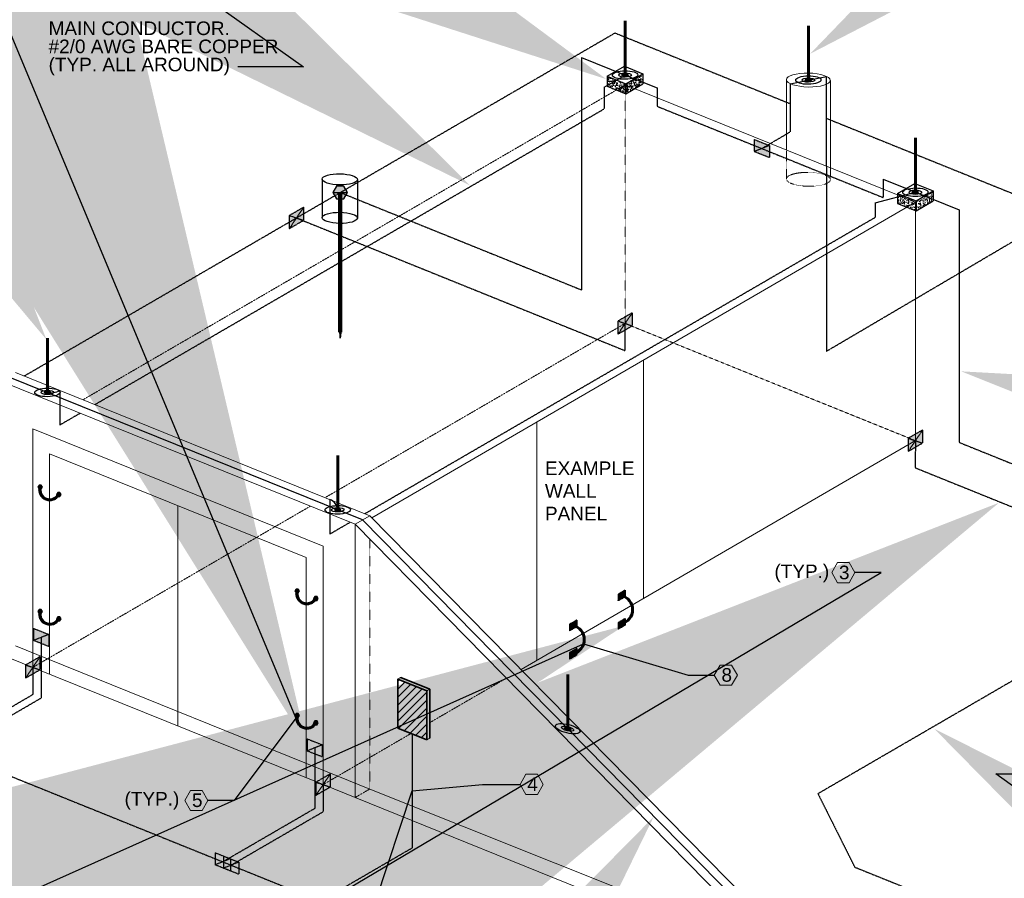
# Model space of a CAD drawing. Header units: inches. Extents: x 0 to 21849, y -2776 to 20143.
# Tile 33 of 47: x 2163 to 2815, y 8340 to 8909. Entities that reach past the tile are written whole.
import ezdxf
from ezdxf import colors
from ezdxf.entities.mleader import LeaderData, LeaderLine
from ezdxf.math import Vec2, Vec3

# ---------------------------------------------------------------- set-up
doc = ezdxf.new("R2010")
doc.units = ezdxf.units.IN
doc.header["$MEASUREMENT"] = 0
doc.linetypes.add('DASHED2', pattern=[0.375, 0.25, -0.125])
doc.linetypes.add('HIDDEN2', pattern=[0.1875, 0.125, -0.0625])
for name, color, linetype, lineweight in [('E-ISO-BLDG', 131, 'Continuous', 9), ('E-ISO-LPS', 7, 'DASHED2', 30), ('E-PWR-SYMB', 4, 'Continuous', 35), ('E-STD-TEXT', 7, 'Continuous', 20)]:
    doc.layers.add(name, color=color, linetype=linetype, lineweight=lineweight)
doc.styles.get("Standard").update_dxf_attribs({"font": 'arial.ttf'})
pattern_1 = [(50, (168.405, 6915.067), (3.586301, -0.3137607), [0.375, -4.125]), (355, (168.405, 6915.067), (-0.6937567, 3.7609607), [0.3, -3.3]), (100.45144, (168.7038, 6915.041), (2.8925442, 3.4472), [0.318701, -3.5057106]), (46.1842, (168.405, 6916.067), (5.3362067, -0.8275964), [0.5625, -6.1875]), (96.63564, (168.8496, 6915.998), (4.67331, 4.870593), [0.478052, -5.258569]), (351.18416, (168.405, 6916.067), (4.67331, 4.870593), [0.45, -4.95]), (21, (168.905, 6915.817), (2.9845353, -2.0130945), [0.375, -4.125]), (326, (168.905, 6915.817), (1.2165767, 3.6257502), [0.3, -3.3]), (71.45144, (169.1537, 6915.6493), (4.201112, 1.6126558), [0.318701, -3.5057106]), (37.5, (168.405, 6915.067), (0.0607993, 1.66446927), [0, -3.26, 0, -3.35, 0, -3.3125]), (7.5, (168.405, 6915.067), (1.3153477, 1.9720586), [0, -1.91, 0, -3.185, 0, -1.2625]), (327.5, (167.29, 6915.067), (2.6691122, -0.11277436), [0, -1.25, 0, -3.9, 0, -5.175]), (317.5, (166.79, 6915.067), (2.9159308, 0.5005249), [0, -1.625, 0, -2.59, 0, -3.675])]

msp = doc.modelspace()

# ---------------------------------------------------------------- hatches: boundary and pattern name
at = {"layer": 'E-ISO-LPS', "linetype": 'Continuous'}
h = msp.add_hatch(dxfattribs=at)
h.set_pattern_fill('AR-CONC', color=0, scale=0.5)
h.set_pattern_definition(pattern_1)
h.paths.add_polyline_path([(2558.66, 8868.38), (2551.95, 8871.09), (2551.95, 8864.49)])
h.paths.add_polyline_path([(2564.19, 8866.15), (2558.66, 8868.38), (2551.95, 8864.49), (2564.19, 8859.55)])
h.paths.add_polyline_path([(2575.61, 8866.18), (2568.9, 8868.88), (2564.19, 8866.15), (2564.19, 8859.55)])
h.paths.add_polyline_path([(2575.61, 8872.78), (2568.9, 8868.88), (2575.61, 8866.18)])
at = {"layer": 'E-ISO-LPS'}
h = msp.add_hatch(color=0, dxfattribs=at)
h.dxf.hatch_style = 1
edge = h.paths.add_edge_path()
edge.add_ellipse((2563.78, 8871.93), major_axis=(2.1, 0.02), ratio=0.336663, start_angle=89.79804, end_angle=129.00175)
edge.add_line((2562.45, 8872.47), (2563.78, 8871.93))
edge.add_line((2563.78, 8871.93), (2563.78, 8872.64))
edge = h.paths.add_edge_path()
edge.add_ellipse((2563.78, 8871.93), major_axis=(2.1, 0.02), ratio=0.336663, start_angle=309.00175, end_angle=449.79804)
edge.add_line((2563.78, 8872.64), (2563.78, 8871.93))
edge.add_line((2563.78, 8871.93), (2565.11, 8871.4))
edge = h.paths.add_edge_path()
edge.add_line((2563.78, 8871.93), (2562.71, 8871.31))
edge.add_ellipse((2563.78, 8871.93), major_axis=(2.1, 0.02), ratio=0.336663, start_angle=239.27389, end_angle=309.00175)
edge.add_line((2565.11, 8871.4), (2563.78, 8871.93))
edge = h.paths.add_edge_path()
edge.add_line((2563.78, 8871.93), (2562.45, 8872.47))
edge.add_ellipse((2563.78, 8871.93), major_axis=(2.1, 0.02), ratio=0.336663, start_angle=129.00175, end_angle=239.27389)
edge.add_line((2562.71, 8871.31), (2563.78, 8871.93))
at = {"layer": 'E-ISO-LPS', "linetype": 'Continuous'}
h = msp.add_hatch(color=0, dxfattribs=at)
h.dxf.hatch_style = 1
edge = h.paths.add_edge_path()
edge.add_ellipse((2685.28, 8868.61), major_axis=(2.1, 0.02), ratio=0.336663, start_angle=89.79804, end_angle=209.87715)
edge.add_line((2683.46, 8868.23), (2685.28, 8868.61))
edge.add_line((2685.28, 8868.61), (2685.28, 8869.31))
edge = h.paths.add_edge_path()
edge.add_ellipse((2685.28, 8868.61), major_axis=(2.1, 0.02), ratio=0.336663, start_angle=29.87715, end_angle=89.79804)
edge.add_line((2685.28, 8869.31), (2685.28, 8868.61))
edge.add_line((2685.28, 8868.61), (2687.1, 8868.98))
edge = h.paths.add_edge_path()
edge.add_ellipse((2685.28, 8868.61), major_axis=(2.1, 0.02), ratio=0.336663, start_angle=209.87715, end_angle=389.87715)
edge.add_line((2687.1, 8868.98), (2683.46, 8868.23))
at = {"layer": 'E-ISO-LPS'}
h = msp.add_hatch(color=0, dxfattribs=at)
h.dxf.hatch_style = 1
h.paths.add_polyline_path([(2649.35, 8829.23), (2649.35, 8821.21), (2659.46, 8825.24)])
h.paths.add_polyline_path([(2659.46, 8825.24), (2649.35, 8821.21), (2659.46, 8817.21)])
h = msp.add_hatch(color=0, dxfattribs=at)
h.dxf.hatch_style = 1
h.paths.add_polyline_path([(2372.57, 8798.26), (2370.17, 8794.1), (2372.57, 8789.94), (2377.37, 8789.94), (2379.77, 8794.1), (2377.37, 8798.26)])
at = {"layer": 'E-ISO-LPS', "linetype": 'Continuous'}
h = msp.add_hatch(dxfattribs=at)
h.set_pattern_fill('AR-CONC', color=0, scale=0.5)
h.set_pattern_definition(pattern_1)
h.paths.add_polyline_path([(2751.09, 8790.74), (2744.38, 8793.45), (2744.38, 8786.85)])
h.paths.add_polyline_path([(2756.62, 8788.51), (2751.09, 8790.74), (2744.38, 8786.85), (2756.62, 8781.91)])
h.paths.add_polyline_path([(2768.04, 8788.53), (2761.33, 8791.24), (2756.62, 8788.51), (2756.62, 8781.91)])
h.paths.add_polyline_path([(2768.04, 8795.13), (2761.33, 8791.24), (2768.04, 8788.53)])
at = {"layer": 'E-ISO-LPS'}
h = msp.add_hatch(color=0, dxfattribs=at)
h.dxf.hatch_style = 1
edge = h.paths.add_edge_path()
edge.add_ellipse((2756.21, 8794.29), major_axis=(2.1, 0.02), ratio=0.336663, start_angle=129.00175, end_angle=217.03349)
edge.add_line((2754.53, 8793.85), (2756.21, 8794.29))
edge.add_line((2756.21, 8794.29), (2754.88, 8794.83))
edge = h.paths.add_edge_path()
edge.add_ellipse((2756.21, 8794.29), major_axis=(2.1, 0.02), ratio=0.336663, start_angle=90, end_angle=129.00175)
edge.add_line((2754.88, 8794.83), (2756.21, 8794.29))
edge.add_line((2756.21, 8794.29), (2756.2, 8795))
edge = h.paths.add_edge_path()
edge.add_ellipse((2756.21, 8794.29), major_axis=(2.1, 0.02), ratio=0.336663, start_angle=309.00175, end_angle=449.79804)
edge.add_line((2756.21, 8795), (2756.21, 8794.29))
edge.add_line((2756.21, 8794.29), (2757.54, 8793.75))
edge = h.paths.add_edge_path()
edge.add_line((2756.21, 8794.29), (2756.22, 8793.58))
edge.add_ellipse((2756.21, 8794.29), major_axis=(2.1, 0.02), ratio=0.336663, start_angle=270, end_angle=309.00175)
edge.add_line((2757.54, 8793.75), (2756.21, 8794.29))
edge = h.paths.add_edge_path()
edge.add_line((2756.21, 8794.29), (2754.53, 8793.85))
edge.add_ellipse((2756.21, 8794.29), major_axis=(2.1, 0.02), ratio=0.336663, start_angle=217.03349, end_angle=270)
edge.add_line((2756.22, 8793.58), (2756.21, 8794.29))
at = {"layer": 'E-ISO-LPS', "linetype": 'HIDDEN2'}
h = msp.add_hatch(color=0, dxfattribs=at)
h.dxf.hatch_style = 1
h.paths.add_polyline_path([(2374.47, 8701.62), (2375.47, 8701.62), (2375.47, 8789.94), (2374.47, 8789.94)])
at = {"layer": 'E-ISO-LPS'}
h = msp.add_hatch(color=0, dxfattribs=at)
h.dxf.hatch_style = 1
h.paths.add_polyline_path([(2350.63, 8775.66), (2350.63, 8784.28), (2341.23, 8778.84), (2341.23, 8770.21)])
h = msp.add_hatch(color=0, dxfattribs=at)
h.dxf.hatch_style = 1
h.paths.add_polyline_path([(2568.48, 8705.77), (2568.48, 8714.39), (2559.08, 8708.94), (2559.08, 8700.31)])
at = {"layer": 'E-ISO-LPS', "linetype": 'HIDDEN2'}
h = msp.add_hatch(color=0, dxfattribs=at)
h.dxf.hatch_style = 1
h.paths.add_polyline_path([(2374.97, 8701.62), (2374.47, 8701.62), (2374.97, 8697.57)])
h.paths.add_polyline_path([(2375.47, 8701.62), (2374.97, 8701.62), (2374.97, 8697.57)])
h = msp.add_hatch(color=0, dxfattribs=at)
h.dxf.hatch_style = 1
edge = h.paths.add_edge_path()
edge.add_ellipse((2180.88, 8661.66), major_axis=(2.1, 0.02), ratio=0.336663, start_angle=141.5787, end_angle=296.42479)
edge.add_line((2181.82, 8661.03), (2179.23, 8662.08))
edge = h.paths.add_edge_path()
edge.add_ellipse((2180.88, 8661.66), major_axis=(2.1, 0.02), ratio=0.336663, start_angle=89.79804, end_angle=141.5787)
edge.add_line((2179.23, 8662.08), (2181.82, 8661.03))
edge.add_ellipse((2180.88, 8661.66), major_axis=(2.1, 0.02), ratio=0.336663, start_angle=296.42479, end_angle=337.76542)
edge.add_arc((2183.33, 8673.16), 11.76, 257.97563, 267.55172, ccw=False)
edge.add_line((2180.88, 8661.66), (2180.88, 8662.37))
edge = h.paths.add_edge_path()
edge.add_ellipse((2180.88, 8661.66), major_axis=(2.1, 0.02), ratio=0.336663, start_angle=337.76542, end_angle=449.79804)
edge.add_line((2180.88, 8662.37), (2180.88, 8661.66))
edge.add_arc((2183.33, 8673.16), 11.76, 257.97563, 267.55172)
at = {"layer": 'E-ISO-LPS'}
h = msp.add_hatch(color=0, dxfattribs=at)
h.dxf.hatch_style = 1
h.paths.add_polyline_path([(2760.91, 8628.12), (2760.91, 8636.74), (2751.51, 8631.3), (2751.51, 8622.67)])
h = msp.add_hatch(color=0, dxfattribs=at)
h.dxf.hatch_style = 1
h.paths.add_polyline_path([(2175.31, 8600.3), (2174.56, 8599.01), (2175.31, 8597.71), (2176.81, 8597.71), (2177.56, 8599.01), (2176.81, 8600.3)])
at = {"layer": 'E-ISO-LPS', "linetype": 'Continuous'}
h = msp.add_hatch(dxfattribs=at)
h.set_pattern_fill('NET3', color=0, scale=7)
h.set_pattern_definition([(0, (153.1963, 6930.0693), (0, 0.875), []), (60, (153.1963, 6930.0693), (-0.75777223, 0.4375), []), (120, (153.1963, 6930.0693), (-0.75777223, -0.4375), [])])
h.paths.add_polyline_path([(2188.86, 8593.84), (2187.75, 8594.29, -0.880592), (2176.62, 8598.78), (2175.5, 8599.23, 0.902143)])
at = {"layer": 'E-ISO-LPS'}
h = msp.add_hatch(color=0, dxfattribs=at)
h.dxf.hatch_style = 1
h.paths.add_polyline_path([(2187.71, 8595.37), (2186.96, 8594.07), (2187.71, 8592.77), (2189.21, 8592.77), (2189.96, 8594.07), (2189.21, 8595.37)])
h = msp.add_hatch(color=0, dxfattribs=at)
h.dxf.hatch_style = 1
edge = h.paths.add_edge_path()
edge.add_ellipse((2373.31, 8583.87), major_axis=(2.1, 0.02), ratio=0.336663, start_angle=89.79804, end_angle=360)
edge.add_ellipse((2373.31, 8583.87), major_axis=(2.1, 0.02), ratio=0.336663, start_angle=0, end_angle=89.79804)
h = msp.add_hatch(color=0, dxfattribs=at)
h.dxf.hatch_style = 1
h.paths.add_polyline_path([(2345.69, 8531.41), (2344.94, 8530.12), (2345.69, 8528.82), (2347.19, 8528.82), (2347.94, 8530.12), (2347.19, 8531.41)])
at = {"layer": 'E-ISO-LPS', "linetype": 'Continuous'}
h = msp.add_hatch(dxfattribs=at)
h.set_pattern_fill('NET3', color=0, scale=7)
h.set_pattern_definition([(0, (323.5762, 6861.1792), (0, 0.875), []), (60, (323.5762, 6861.1792), (-0.75777223, 0.4375), []), (120, (323.5762, 6861.1792), (-0.75777223, -0.4375), [])])
h.paths.add_polyline_path([(2359.24, 8524.95), (2358.13, 8525.4, -0.880592), (2347, 8529.89), (2345.88, 8530.34, 0.902143)])
at = {"layer": 'E-ISO-LPS'}
h = msp.add_hatch(color=0, dxfattribs=at)
h.dxf.hatch_style = 1
h.paths.add_polyline_path([(2563.79, 8526.35), (2563.79, 8530.66), (2559.09, 8527.94), (2559.09, 8523.62)])
h = msp.add_hatch(color=0, dxfattribs=at)
h.dxf.hatch_style = 1
h.paths.add_polyline_path([(2358.09, 8526.48), (2357.34, 8525.18), (2358.09, 8523.88), (2359.59, 8523.88), (2360.34, 8525.18), (2359.59, 8526.48)])
h = msp.add_hatch(color=0, dxfattribs=at)
h.dxf.hatch_style = 1
h.paths.add_polyline_path([(2175.31, 8517.86), (2174.56, 8516.56), (2175.31, 8515.26), (2176.81, 8515.26), (2177.56, 8516.56), (2176.81, 8517.86)])
at = {"layer": 'E-ISO-LPS', "linetype": 'Continuous'}
h = msp.add_hatch(dxfattribs=at)
h.set_pattern_fill('NET3', color=0, scale=7)
h.set_pattern_definition([(0, (153.1963, 6847.62366), (0, 0.875), []), (60, (153.1963, 6847.62366), (-0.75777223, 0.4375), []), (120, (153.1963, 6847.62366), (-0.75777223, -0.4375), [])])
h.paths.add_polyline_path([(2188.86, 8511.4), (2187.75, 8511.85, -0.880592), (2176.62, 8516.34), (2175.5, 8516.78, 0.902143)])
at = {"layer": 'E-ISO-LPS'}
h = msp.add_hatch(color=0, dxfattribs=at)
h.dxf.hatch_style = 1
h.paths.add_polyline_path([(2187.71, 8512.92), (2186.96, 8511.62), (2187.71, 8510.32), (2189.21, 8510.32), (2189.96, 8511.62), (2189.21, 8512.92)])
h = msp.add_hatch(color=0, dxfattribs=at)
h.dxf.hatch_style = 1
h.paths.add_polyline_path([(2531.75, 8506.55), (2531.75, 8510.86), (2527.05, 8508.14), (2527.05, 8503.82)])
h = msp.add_hatch(color=0, dxfattribs=at)
h.dxf.hatch_style = 1
h.paths.add_polyline_path([(2563.79, 8507.54), (2563.79, 8511.85), (2559.09, 8509.13), (2559.09, 8504.81)])
h = msp.add_hatch(color=0, dxfattribs=at)
h.dxf.hatch_style = 1
h.paths.add_polyline_path([(2171.69, 8505.35), (2171.69, 8497.33), (2181.79, 8501.35)])
h.paths.add_polyline_path([(2181.79, 8501.35), (2171.69, 8497.33), (2181.79, 8493.32)])
h = msp.add_hatch(color=0, dxfattribs=at)
h.dxf.hatch_style = 1
h.paths.add_polyline_path([(2531.75, 8487.75), (2531.75, 8492.06), (2527.05, 8489.33), (2527.05, 8485.02)])
h = msp.add_hatch(color=0, dxfattribs=at)
h.dxf.hatch_style = 1
h.paths.add_polyline_path([(2175.84, 8477.91), (2175.84, 8486.53), (2166.44, 8481.09), (2166.44, 8472.46)])
h = msp.add_hatch(color=0, dxfattribs=at)
h.dxf.hatch_style = 1
h.paths.add_polyline_path([(2345.69, 8448.97), (2344.94, 8447.67), (2345.69, 8446.37), (2347.19, 8446.37), (2347.94, 8447.67), (2347.19, 8448.97)])
at = {"layer": 'E-ISO-LPS', "linetype": 'Continuous'}
h = msp.add_hatch(dxfattribs=at)
h.set_pattern_fill('NET3', color=0, scale=7)
h.set_pattern_definition([(0, (323.5762, 6778.7335), (0, 0.875), []), (60, (323.5762, 6778.7335), (-0.75777223, 0.4375), []), (120, (323.5762, 6778.7335), (-0.75777223, -0.4375), [])])
h.paths.add_polyline_path([(2359.24, 8442.51), (2358.13, 8442.95, -0.880592), (2347, 8447.45), (2345.88, 8447.89, 0.902143)])
at = {"layer": 'E-ISO-LPS'}
h = msp.add_hatch(color=0, dxfattribs=at)
h.dxf.hatch_style = 1
h.paths.add_polyline_path([(2358.09, 8444.03), (2357.34, 8442.73), (2358.09, 8441.43), (2359.59, 8441.43), (2360.34, 8442.73), (2359.59, 8444.03)])
h = msp.add_hatch(color=0, dxfattribs=at)
h.dxf.hatch_style = 1
edge = h.paths.add_edge_path()
edge.add_ellipse((2525.77, 8438.87), major_axis=(2.04, -0.52), ratio=0.336663, start_angle=0, end_angle=360)
h = msp.add_hatch(color=0, dxfattribs=at)
h.dxf.hatch_style = 1
h.paths.add_polyline_path([(2352.99, 8432.19), (2352.99, 8424.17), (2363.1, 8428.2)])
h.paths.add_polyline_path([(2363.1, 8428.2), (2352.99, 8424.17), (2363.1, 8420.17)])
h = msp.add_hatch(color=0, dxfattribs=at)
h.dxf.hatch_style = 1
h.paths.add_polyline_path([(2368.27, 8400.26), (2368.27, 8408.88), (2358.87, 8403.44), (2358.87, 8394.81)])
h = msp.add_hatch(color=0, dxfattribs=at)
h.dxf.hatch_style = 1
h.paths.add_polyline_path([(2292.05, 8356.72), (2292.05, 8348.7), (2302.15, 8352.73)])
h.paths.add_polyline_path([(2302.15, 8352.73), (2292.05, 8348.7), (2302.15, 8344.7)])
h = msp.add_hatch(color=0, dxfattribs=at)
h.dxf.hatch_style = 1
h.paths.add_polyline_path([(2297.58, 8354.49), (2297.58, 8346.47), (2307.68, 8350.49)])
h.paths.add_polyline_path([(2307.68, 8350.49), (2297.58, 8346.47), (2307.68, 8342.47)])
at = {"layer": 'E-PWR-SYMB'}
h = msp.add_hatch(color=0, dxfattribs=at)
h.dxf.hatch_style = 1
h.paths.add_polyline_path([(2415.04, 8472.88), (2413.09, 8471.75), (2432.37, 8463.96), (2434.32, 8465.1)])
h.paths.add_polyline_path([(2434.32, 8465.1), (2432.37, 8463.96), (2432.37, 8431.54), (2434.32, 8432.67)])
h = msp.add_hatch(dxfattribs=at)
h.set_pattern_fill('ANSI31', color=0, scale=30)
h.set_pattern_definition([(45, (168.405, 6915.067), (-2.6516504, 2.6516504), [])])
h.paths.add_polyline_path([(2432.37, 8463.96), (2413.09, 8471.75), (2413.09, 8439.32), (2432.37, 8431.54)])

# ---------------------------------------------------------------- linework, layer by layer
at = {"layer": 'E-ISO-BLDG', "color": 0, "linetype": 'HIDDEN2'}
for p, q in [((2204.33, 8656.74), (2563.78, 8865.33)), ((2563.78, 8707.35), (2563.78, 8865.33)), ((2670.73, 8822.18), (2670.73, 8803.09)), ((2699.84, 8810.44), (2699.84, 8802.65)), ((2563.78, 8707.35), (2364.92, 8591.95)), ((2756.21, 8629.71), (2563.78, 8707.35)), ((2355.18, 8586.3), (2171.14, 8479.49)), ((2394.54, 8564.45), (2394.54, 8398.93)), ((2415.04, 8472.88), (2413.09, 8471.75)), ((2485.13, 8472.39), (2434.32, 8442.91)), ((2434.32, 8465.1), (2432.37, 8463.96)), ((2421.97, 8435.74), (2363.57, 8401.85)), ((2434.32, 8432.67), (2432.37, 8431.54)), ((2384.81, 8393.28), (2394.54, 8398.93))]:
    msp.add_line(p, q, dxfattribs=at)
at = {"layer": 'E-ISO-BLDG', "color": 0}
for p, q in [((2563.78, 8865.33), (2756.21, 8787.69)), ((2395.91, 8578.6), (2756.21, 8787.69)), ((2756.21, 8629.71), (2756.21, 8787.69)), ((2576.06, 8683.15), (2576.06, 8525.16)), ((2505.28, 8642.07), (2505.28, 8484.08)), ((2171.14, 8479.49), (2171.14, 8637.48)), ((2171.14, 8637.48), (2363.57, 8559.83)), ((2494.87, 8478.04), (2756.21, 8629.71)), ((2182.27, 8620.99), (2352.45, 8552.32)), ((2182.27, 8475), (2182.27, 8620.99)), ((2267.36, 8586.66), (2267.36, 8440.67)), ((2384.81, 8574.34), (2394.54, 8579.99)), ((2363.57, 8401.85), (2363.57, 8559.83)), ((2352.45, 8406.34), (2352.45, 8552.32)), ((2159.64, 8493.71), (2180.88, 8485.14)), ((2171.14, 8479.49), (2149.91, 8488.06)), ((2171.14, 8479.49), (2363.57, 8401.85)), ((2373.31, 8407.5), (2394.54, 8398.93)), ((2384.81, 8393.28), (2363.57, 8401.85)), ((2384.81, 8393.28), (2658.96, 8282.67))]:
    msp.add_line(p, q, dxfattribs=at)
at = {"layer": 'E-ISO-BLDG', "color": 0, "linetype": 'Continuous'}
for p, q in [((2670.73, 8868.85), (2670.73, 8822.18)), ((2699.84, 8868.36), (2699.84, 8810.44))]:
    msp.add_line(p, q, dxfattribs=at)
at = {"layer": 'E-ISO-BLDG', "color": 0, "lineweight": 9}
for p, q in [((2159.64, 8674.77), (2394.54, 8579.99)), ((2149.91, 8669.12), (2384.81, 8574.34)), ((2394.54, 8579.99), (2668.69, 8301.41)), ((2384.81, 8574.34), (2658.96, 8295.76)), ((2384.81, 8574.34), (2384.81, 8393.28)), ((2373.31, 8407.5), (2180.88, 8485.14)), ((2394.54, 8398.93), (2658.96, 8293.41))]:
    msp.add_line(p, q, dxfattribs=at)
at = {"layer": 'E-ISO-BLDG', "color": 0}
msp.add_ellipse((2685.28, 8868.61), major_axis=(14.55, -0.24), ratio=0.31706, dxfattribs=at)
at = {"layer": 'E-ISO-BLDG', "color": 0, "linetype": 'HIDDEN2'}
msp.add_ellipse((2685.28, 8802.84), major_axis=(14.55, -0.24), ratio=0.31706, dxfattribs=at)
at = {"layer": 'E-ISO-LPS', "color": 0, "linetype": 'Continuous', "lineweight": 60}
for p, q in [((2563.78, 8871.93), (2563.78, 8907.93)), ((2685.28, 8868.61), (2685.28, 8904.61)), ((2756.21, 8794.29), (2756.21, 8830.29)), ((2374.47, 8794.1), (2374.47, 8701.62)), ((2375.47, 8794.1), (2375.47, 8701.62)), ((2180.88, 8661.66), (2180.88, 8697.66)), ((2373.31, 8583.87), (2373.31, 8619.87)), ((2525.77, 8438.87), (2525.77, 8474.87))]:
    msp.add_line(p, q, dxfattribs=at)
at = {"layer": 'E-ISO-LPS', "color": 0}
for p, q in [((2165.36, 8672.46), (2557.1, 8899.8)), ((2534.82, 8883.62), (2534.82, 8729.6)), ((2585.06, 8851.2), (2734.92, 8790.74)), ((2212.24, 8653.55), (2549.89, 8849.49)), ((2654.4, 8823.22), (2673.31, 8834.34)), ((2649.35, 8829.24), (2649.35, 8821.21)), ((2649.35, 8829.23), (2659.46, 8825.24)), ((2649.35, 8829.23), (2659.46, 8825.24)), ((2659.46, 8825.24), (2649.35, 8821.21)), ((2659.46, 8825.24), (2659.46, 8817.21)), ((2659.46, 8817.21), (2649.35, 8821.21)), ((2697.25, 8811.48), (2697.25, 8688.94)), ((2370.17, 8794.1), (2379.77, 8794.1)), ((2374.47, 8794.1), (2375.47, 8794.1)), ((2374.97, 8794.1), (2534.82, 8729.6)), ((2350.63, 8784.28), (2341.23, 8778.84)), ((2350.63, 8784.28), (2341.23, 8770.21)), ((2341.23, 8778.84), (2341.23, 8770.21)), ((2341.23, 8778.84), (2350.63, 8775.66)), ((2350.63, 8784.29), (2350.63, 8775.66)), ((2697.25, 8688.94), (2852.87, 8780.46)), ((2785.16, 8782.61), (2785.16, 8628.59)), ((2341.23, 8770.21), (2350.63, 8775.66)), ((2345.93, 8777.25), (2563.69, 8689.38)), ((2391.25, 8581.32), (2729.49, 8777.61)), ((2568.48, 8714.39), (2559.08, 8708.94)), ((2568.48, 8714.39), (2559.08, 8700.31)), ((2568.48, 8714.4), (2568.48, 8705.77)), ((2559.08, 8708.94), (2559.08, 8700.31)), ((2559.08, 8708.94), (2568.48, 8705.77)), ((2563.69, 8707.38), (2563.69, 8689.38)), ((2374.47, 8701.62), (2375.47, 8701.62)), ((2374.47, 8701.62), (2374.97, 8697.57)), ((2374.97, 8697.57), (2374.97, 8701.62)), ((2375.47, 8701.62), (2374.97, 8697.57)), ((2559.08, 8700.31), (2568.48, 8705.77)), ((2691.58, 8395.88), (3148.64, 8661.12)), ((2189.07, 8640.1), (2202.51, 8647.9)), ((2760.91, 8636.74), (2751.51, 8631.3)), ((2760.91, 8636.74), (2751.51, 8622.67)), ((2760.91, 8636.75), (2760.91, 8628.12)), ((2751.51, 8631.3), (2751.51, 8622.67)), ((2751.51, 8631.3), (2760.91, 8628.12)), ((2751.51, 8622.67), (2760.91, 8628.12)), ((2756.21, 8629.71), (2756.12, 8611.74)), ((2785.16, 8628.59), (2966.59, 8555.39)), ((2756.12, 8611.74), (2937.47, 8538.57)), ((2186.96, 8594.07), (2189.96, 8594.07)), ((2188.3, 8594.07), (2188.61, 8594.07)), ((1745.1, 8573.44), (2631.14, 8215.93)), ((2368.08, 8567.87), (2381.52, 8575.67)), ((2563.79, 8530.66), (2559.09, 8527.94)), ((2563.79, 8530.66), (2559.09, 8523.62)), ((2563.79, 8530.66), (2563.79, 8526.35)), ((2357.34, 8525.18), (2360.34, 8525.18)), ((2358.68, 8525.18), (2358.99, 8525.18)), ((2559.09, 8527.94), (2559.09, 8523.62)), ((2559.09, 8527.94), (2563.79, 8526.35)), ((2559.09, 8523.62), (2563.79, 8526.35)), ((2186.96, 8511.62), (2189.96, 8511.62)), ((2188.3, 8511.62), (2188.61, 8511.62)), ((2531.75, 8510.86), (2527.05, 8508.14)), ((2531.75, 8510.86), (2527.05, 8503.82)), ((2531.75, 8510.87), (2531.75, 8506.55)), ((2563.79, 8511.85), (2559.09, 8509.13)), ((2563.79, 8511.85), (2559.09, 8504.81)), ((2563.79, 8511.86), (2563.79, 8507.54)), ((2171.69, 8505.36), (2171.69, 8497.33)), ((2171.69, 8505.35), (2181.79, 8501.35)), ((2171.69, 8505.35), (2181.79, 8501.35)), ((2527.05, 8508.14), (2527.05, 8503.82)), ((2527.05, 8508.14), (2531.75, 8506.55)), ((2527.05, 8503.82), (2531.75, 8506.55)), ((2559.09, 8509.13), (2559.09, 8504.81)), ((2559.09, 8509.13), (2563.79, 8507.54)), ((2559.09, 8504.81), (2563.79, 8507.54)), ((2181.79, 8501.35), (2171.69, 8497.33)), ((2181.79, 8501.35), (2181.79, 8493.32)), ((2181.79, 8493.32), (2171.69, 8497.33)), ((2531.75, 8492.06), (2527.05, 8489.33)), ((2531.75, 8492.06), (2527.05, 8485.02)), ((2531.75, 8492.06), (2531.75, 8487.75)), ((2175.84, 8486.53), (2166.44, 8481.09)), ((2175.84, 8486.53), (2166.44, 8472.46)), ((2175.84, 8486.54), (2175.84, 8477.91)), ((2527.05, 8489.33), (2527.05, 8485.02)), ((2527.05, 8489.33), (2531.75, 8487.75)), ((2527.05, 8485.02), (2531.75, 8487.75)), ((2166.44, 8481.09), (2166.44, 8472.46)), ((2166.44, 8481.09), (2175.84, 8477.91)), ((2166.44, 8472.46), (2175.84, 8477.91)), ((2171.14, 8479.49), (2171.14, 8461.49)), ((2110.2, 8426.13), (2171.14, 8461.49)), ((2115.8, 8423.87), (2176.74, 8459.23)), ((2357.34, 8442.73), (2360.34, 8442.73)), ((2358.68, 8442.73), (2358.99, 8442.73)), ((2352.99, 8432.2), (2352.99, 8424.17)), ((2353, 8432.19), (2363.1, 8428.2)), ((2353, 8432.19), (2363.1, 8428.2)), ((2363.1, 8428.2), (2352.99, 8424.17)), ((2363.1, 8428.2), (2363.1, 8420.17)), ((2363.1, 8420.17), (2352.99, 8424.17)), ((2368.27, 8408.88), (2358.87, 8403.44)), ((2368.27, 8408.88), (2358.87, 8394.81)), ((2368.27, 8408.89), (2368.27, 8400.26)), ((2358.87, 8403.44), (2358.87, 8394.81)), ((2358.87, 8403.44), (2368.27, 8400.26)), ((2358.87, 8394.81), (2368.27, 8400.26)), ((2363.57, 8401.85), (2363.57, 8383.85)), ((2691.58, 8395.88), (2716.01, 8347.18)), ((2297.1, 8350.71), (2358.05, 8386.08)), ((2302.63, 8348.48), (2363.57, 8383.85)), ((2292.05, 8356.73), (2292.05, 8348.7)), ((2292.05, 8356.72), (2302.15, 8352.73)), ((2292.05, 8356.72), (2302.15, 8352.73)), ((2297.58, 8354.5), (2297.58, 8346.47)), ((2297.58, 8354.49), (2307.68, 8350.49)), ((2297.58, 8354.49), (2307.68, 8350.49)), ((2361.78, 8324.61), (2422.73, 8359.98)), ((2302.15, 8352.73), (2292.05, 8348.7)), ((2302.15, 8344.7), (2292.05, 8348.7)), ((2307.68, 8350.49), (2297.58, 8346.47)), ((2302.15, 8352.73), (2302.15, 8344.7)), ((2307.68, 8350.49), (2307.68, 8342.47)), ((2307.68, 8342.47), (2297.58, 8346.47)), ((2716.01, 8347.18), (2799.36, 8313.55))]:
    msp.add_line(p, q, dxfattribs=at)
at = {"layer": 'E-ISO-LPS', "color": 0, "linetype": 'DASHED2'}
for p, q in [((2557.1, 8899.8), (2673.31, 8852.91)), ((2549.89, 8863.87), (2549.89, 8849.49)), ((2585.06, 8863.35), (2585.06, 8851.2)), ((2697.25, 8843.25), (3148.64, 8661.12)), ((2734.92, 8802.88), (2734.92, 8790.74)), ((2729.49, 8787.21), (2729.49, 8777.61))]:
    msp.add_line(p, q, dxfattribs=at)
at = {"layer": 'E-ISO-LPS', "color": 0, "linetype": 'Continuous'}
for p, q in [((2534.82, 8883.62), (2563.78, 8871.93)), ((2551.95, 8871.09), (2563.37, 8877.72)), ((2563.37, 8877.72), (2575.61, 8872.78)), ((2549.89, 8863.87), (2563.78, 8871.93)), ((2551.95, 8871.09), (2551.95, 8864.49)), ((2551.95, 8871.09), (2564.19, 8866.15)), ((2563.78, 8871.93), (2585.06, 8863.35)), ((2564.19, 8866.15), (2575.61, 8872.78)), ((2575.61, 8872.78), (2575.61, 8866.18)), ((2673.31, 8866.16), (2697.25, 8871.05)), ((2697.25, 8811.48), (2697.25, 8871.05)), ((2551.95, 8864.49), (2564.19, 8859.55)), ((2564.19, 8859.55), (2575.61, 8866.18)), ((2564.19, 8866.15), (2564.19, 8859.55)), ((2673.31, 8866.16), (2673.31, 8834.34)), ((2363.03, 8802.99), (2363.03, 8777.5)), ((2386.32, 8802.6), (2386.32, 8777.11)), ((2734.92, 8802.88), (2756.21, 8794.29)), ((2744.38, 8793.45), (2755.8, 8800.07)), ((2755.8, 8800.07), (2768.04, 8795.13)), ((2729.49, 8787.21), (2756.21, 8794.29)), ((2744.38, 8793.45), (2744.38, 8786.85)), ((2744.38, 8793.45), (2756.62, 8788.51)), ((2756.22, 8793.58), (2756.2, 8795)), ((2756.21, 8794.29), (2785.16, 8782.61)), ((2756.62, 8788.51), (2768.04, 8795.13)), ((2768.04, 8795.13), (2768.04, 8788.53)), ((2744.38, 8786.85), (2756.62, 8781.91)), ((2756.62, 8781.91), (2768.04, 8788.53)), ((2756.62, 8788.51), (2756.62, 8781.91)), ((2389.68, 8577.17), (2154.78, 8671.95)), ((2189.07, 8662.9), (2189.07, 8640.1)), ((2175.5, 8599.23), (2176.62, 8598.78)), ((2187.75, 8594.29), (2188.86, 8593.84)), ((2368.08, 8590.67), (2368.08, 8567.87)), ((2663.82, 8298.58), (2389.68, 8577.17)), ((2345.88, 8530.34), (2347, 8529.89)), ((2358.13, 8525.4), (2359.24, 8524.95)), ((2175.5, 8516.78), (2176.62, 8516.34)), ((2187.75, 8511.85), (2188.86, 8511.4)), ((2176.74, 8499.34), (2176.74, 8459.23)), ((2345.88, 8447.89), (2347, 8447.45)), ((2358.13, 8442.95), (2359.24, 8442.51)), ((2422.73, 8435.43), (2422.73, 8359.98)), ((2358.05, 8426.19), (2358.05, 8386.08))]:
    msp.add_line(p, q, dxfattribs=at)
for points in [[(2379.77, 8794.1), (2377.37, 8798.26), (2372.57, 8798.26), (2370.17, 8794.1), (2372.57, 8789.94), (2377.37, 8789.94)], [(2177.56, 8599.01), (2176.81, 8600.3), (2175.31, 8600.3), (2174.56, 8599.01), (2175.31, 8597.71), (2176.81, 8597.71)], [(2189.96, 8594.07), (2189.21, 8595.37), (2187.71, 8595.37), (2186.96, 8594.07), (2187.71, 8592.77), (2189.21, 8592.77)], [(2347.94, 8530.12), (2347.19, 8531.41), (2345.69, 8531.41), (2344.94, 8530.12), (2345.69, 8528.82), (2347.19, 8528.82)], [(2360.34, 8525.18), (2359.59, 8526.48), (2358.09, 8526.48), (2357.34, 8525.18), (2358.09, 8523.88), (2359.59, 8523.88)], [(2177.56, 8516.56), (2176.81, 8517.86), (2175.31, 8517.86), (2174.56, 8516.56), (2175.31, 8515.26), (2176.81, 8515.26)], [(2189.96, 8511.62), (2189.21, 8512.92), (2187.71, 8512.92), (2186.96, 8511.62), (2187.71, 8510.32), (2189.21, 8510.32)], [(2347.94, 8447.67), (2347.19, 8448.97), (2345.69, 8448.97), (2344.94, 8447.67), (2345.69, 8446.37), (2347.19, 8446.37)], [(2360.34, 8442.73), (2359.59, 8444.03), (2358.09, 8444.03), (2357.34, 8442.73), (2358.09, 8441.43), (2359.59, 8441.43)]]:
    msp.add_lwpolyline(points, close=True, dxfattribs=at)
for centre, radius, start, end in [((2183.33, 8673.16), 11.76, 257.97563, 299.22149), ((2182.46, 8597.22), 7.24, 163.91636, 332.13631), ((2182.47, 8597.25), 6.05, 165.29255, 330.76012), ((2365.37, 8583.17), 7.97, 4.97424, 70.09682), ((2352.84, 8528.33), 7.24, 163.91636, 332.13631), ((2352.85, 8528.36), 6.05, 165.29255, 330.76012), ((2182.46, 8514.78), 7.24, 163.91636, 332.13631), ((2182.47, 8514.8), 6.05, 165.29255, 330.76012), ((2352.84, 8445.89), 7.24, 163.91636, 332.13631), ((2352.85, 8445.91), 6.05, 165.29255, 330.76012)]:
    msp.add_arc(centre, radius, start, end, dxfattribs=at)
at = {"layer": 'E-ISO-LPS', "color": 0, "linetype": 'Continuous', "lineweight": 60}
for centre in [(2559.03, 8517.74), (2527, 8497.94)]:
    msp.add_arc(centre, 9.71, 284.35205, 75.64795, dxfattribs=at)
at = {"layer": 'E-ISO-LPS', "color": 0, "linetype": 'Continuous'}
for centre, major_axis, ratio in [((2563.78, 8871.93), (8.41, 0.09), 0.336663), ((2563.78, 8871.93), (4.2, 0.04), 0.336663), ((2563.78, 8871.93), (2.1, 0.02), 0.336663), ((2685.28, 8868.61), (8.41, 0.09), 0.336663), ((2685.28, 8868.61), (4.2, 0.04), 0.336663), ((2685.28, 8868.61), (2.1, 0.02), 0.336663), ((2374.68, 8802.79), (11.64, -0.19), 0.31706), ((2756.21, 8794.29), (8.41, 0.09), 0.336663), ((2756.21, 8794.29), (4.2, 0.04), 0.336663), ((2756.21, 8794.29), (2.1, 0.02), 0.336663), ((2374.68, 8777.31), (11.64, -0.19), 0.31706), ((2180.88, 8661.66), (8.41, 0.09), 0.336663), ((2180.88, 8661.66), (4.2, 0.04), 0.336663), ((2180.88, 8661.66), (2.1, 0.02), 0.336663), ((2373.31, 8583.87), (8.41, 0.09), 0.336663), ((2373.31, 8583.87), (4.2, 0.04), 0.336663), ((2373.31, 8583.87), (2.1, 0.02), 0.336663), ((2525.77, 8438.87), (8.15, -2.06), 0.336663), ((2525.77, 8438.87), (4.07, -1.03), 0.336663), ((2525.77, 8438.87), (2.04, -0.52), 0.336663)]:
    msp.add_ellipse(centre, major_axis=major_axis, ratio=ratio, dxfattribs=at)
at = {"layer": 'E-PWR-SYMB', "color": 0}
for p, q in [((2413.09, 8471.75), (2432.37, 8463.96)), ((2413.09, 8471.75), (2413.09, 8439.32)), ((2415.04, 8472.88), (2434.32, 8465.1)), ((2434.32, 8465.1), (2434.32, 8432.67)), ((2432.37, 8463.96), (2432.37, 8431.54)), ((2413.09, 8439.32), (2432.37, 8431.54))]:
    msp.add_line(p, q, dxfattribs=at)
at = {"layer": 'E-STD-TEXT', "color": 0}
for points in [[(2704.62, 8535.61), (2712.31, 8535.61), (2716.15, 8542.27), (2712.31, 8548.92), (2704.62, 8548.92), (2700.78, 8542.27)], [(2626.75, 8467.72), (2634.43, 8467.72), (2638.28, 8474.38), (2634.43, 8481.03), (2626.75, 8481.03), (2622.9, 8474.38)], [(2498.04, 8395.35), (2505.73, 8395.35), (2509.57, 8402.01), (2505.73, 8408.66), (2498.04, 8408.66), (2494.2, 8402.01)], [(2275.76, 8384.71), (2283.45, 8384.71), (2287.29, 8391.36), (2283.45, 8398.02), (2275.76, 8398.02), (2271.92, 8391.36)]]:
    msp.add_lwpolyline(points, close=True, dxfattribs=at)

# ---------------------------------------------------------------- texts
at = {"layer": 'E-STD-TEXT', "color": 0, "insert": (2181.67, 8907.41), "char_height": 9, "attachment_point": 1, "line_spacing_factor": 0.8}
msp.add_mtext_dynamic_manual_height_columns('\\A1;MAIN CONDUCTOR.\\P#2/0 AWG BARE COPPER\\P(TYP. ALL AROUND)', width=173.7509, gutter_width=48, heights=[36.56], dxfattribs=at)
at = {"layer": 'E-STD-TEXT', "color": 0, "char_height": 9, "attachment_point": 1}
for s, width, insert in [('EXAMPLE WALL\\PPANEL', 59.7923, (2510.67, 8615.93)), ('(TYP.)', 9, (2662.77, 8547.64)), ('3', 11.1701, (2705.55, 8546.91)), ('8', 11.1701, (2627.68, 8479.02)), ('4', 11.1701, (2498.97, 8406.65)), ('(TYP.)', 39.8588, (2232, 8396.97)), ('5', 11.1701, (2276.69, 8396.01))]:
    msp.add_mtext_dynamic_manual_height_columns(s, width=width, gutter_width=48, heights=[0], dxfattribs=dict(at, insert=insert))

# ---------------------------------------------------------------- leaders
at = {"layer": 'E-STD-TEXT', "color": 0}
ml = msp.add_multileader_mtext('Standard', dxfattribs=at)
ml.set_content('')
ml.set_leader_properties()
ml.build(insert=Vec2(0, 0))
ml.multileader.update_dxf_attribs({"dogleg_length": 0.36, "arrow_head_size": 864, "scale": 48})
ctx = ml.context
ctx.base_point, ctx.scale, ctx.char_height, ctx.arrow_head_size, ctx.landing_gap_size, ctx.plane_origin = Vec3(2781.61, 8943.95), 48, 8.64, 864, 4.32, Vec3(2690.47, 8917.86)
notes = []
notes.append((ctx, [(0, (1, 1, 0), (2764.33, 8943.95), (1, 0), 17.28, [(0, [(2686.46, 8886.01)], 0, [])])]))
ctx.mtext.insert, ctx.mtext.flow_direction = Vec3(2785.93, 8948.27), 5
ml = msp.add_multileader_mtext('Standard', dxfattribs=at)
ml.set_content('')
ml.set_leader_properties()
ml.build(insert=Vec2(0, 0))
ml.multileader.update_dxf_attribs({"dogleg_length": 0.36, "arrow_head_size": 864, "scale": 48})
ctx = ml.context
ctx.base_point, ctx.scale, ctx.char_height, ctx.arrow_head_size, ctx.landing_gap_size, ctx.plane_origin = Vec3(2083.34, 8760.39), 48, 8.64, 864, 4.32, Vec3(1796.74, 8711.18)
ctx.text_align_type = 2
notes.append((ctx, [(1, (1, 1, 0), (2142.51, 8760.39), (-1, 0), 50.53, [(0, [(2180.26, 8696.63)], 0, [])])]))
ctx.mtext.insert, ctx.mtext.alignment, ctx.mtext.flow_direction = Vec3(2087.66, 8764.71), 3, 5
ml = msp.add_multileader_mtext('Standard', dxfattribs=at)
ml.set_content('')
ml.set_leader_properties()
ml.build(insert=Vec2(0, 0))
ml.multileader.update_dxf_attribs({"dogleg_length": 0.36, "arrow_head_size": 864, "scale": 48})
ctx = ml.context
ctx.base_point, ctx.scale, ctx.char_height, ctx.arrow_head_size, ctx.landing_gap_size, ctx.plane_origin = Vec3(2298.37, 8877.39), 48, 8.64, 864, 4.32, Vec3(2078.87, 8818.9)
ctx.text_align_type = 2
notes.append((ctx, [(1, (1, 1, 0), (2350.52, 8877.39), (-1, 0), 43.51, [(0, [(2461.05, 8798.77)], 0, [])])]))
ctx.mtext.insert, ctx.mtext.alignment, ctx.mtext.flow_direction = Vec3(2302.69, 8881.71), 3, 5
ml = msp.add_multileader_mtext('Standard', dxfattribs=at)
ml.set_content('')
ml.set_leader_properties()
ml.build(insert=Vec2(0, 0))
ml.multileader.update_dxf_attribs({"dogleg_length": 0.36, "arrow_head_size": 864, "scale": 48})
ctx = ml.context
ctx.base_point, ctx.scale, ctx.char_height, ctx.arrow_head_size, ctx.landing_gap_size, ctx.plane_origin = Vec3(2358.86, 8939.77), 48, 8.64, 864, 4.32, Vec3(2176.71, 8898.3)
ctx.text_align_type = 2
notes.append((ctx, [(1, (1, 1, 0), (2413.94, 8939.77), (-1, 0), 46.44, [(0, [(2551.45, 8869.15)], 0, [])])]))
ctx.mtext.insert, ctx.mtext.alignment, ctx.mtext.flow_direction = Vec3(2363.18, 8944.09), 3, 5
ml = msp.add_multileader_mtext('Standard', dxfattribs=at)
ml.set_content('')
ml.set_leader_properties()
ml.build(insert=Vec2(0, 0))
ml.multileader.update_dxf_attribs({"dogleg_length": 0.36, "arrow_head_size": 864, "scale": 48})
ctx = ml.context
ctx.base_point, ctx.scale, ctx.char_height, ctx.arrow_head_size, ctx.landing_gap_size, ctx.plane_origin = Vec3(2278.65, 8391.36), 48, 8.64, 864, 4.32, Vec3(2154.77, 8368.82)
ctx.text_align_type = 2
notes.append((ctx, [(1, (1, 1, 0), (2304.57, 8391.36), (-1, 0), 17.28, [(1, [(2352.99, 8428.19), (2345.6, 8445.89)], 0, [])])]))
ctx.mtext.insert, ctx.mtext.alignment, ctx.mtext.flow_direction = Vec3(2282.97, 8395.68), 3, 5
ml = msp.add_multileader_mtext('Standard', dxfattribs=at)
ml.set_content('')
ml.set_leader_properties()
ml.build(insert=Vec2(0, 0))
ml.multileader.update_dxf_attribs({"dogleg_length": 0.36, "arrow_head_size": 864, "scale": 48})
ctx = ml.context
ctx.base_point, ctx.scale, ctx.char_height, ctx.arrow_head_size, ctx.landing_gap_size, ctx.plane_origin = Vec3(2927.2, 8654.16), 48, 8.64, 864, 4.32, Vec3(2892.25, 8710.44)
notes.append((ctx, [(0, (1, 1, 0), (2883.69, 8654.16), (1, 0), 43.51, [(0, [(2786.55, 8675.63)], 0, [])])]))
ctx.mtext.insert, ctx.mtext.flow_direction = Vec3(2931.52, 8658.48), 5
ml = msp.add_multileader_mtext('Standard', dxfattribs=at)
ml.set_content('')
ml.set_leader_properties()
ml.build(insert=Vec2(0, 0))
ml.multileader.update_dxf_attribs({"dogleg_length": 0.36, "arrow_head_size": 864, "scale": 48})
ctx = ml.context
ctx.base_point, ctx.scale, ctx.char_height, ctx.arrow_head_size, ctx.landing_gap_size, ctx.plane_origin = Vec3(2707.51, 8542.27), 48, 8.64, 864, 4.32, Vec3(2584.87, 8482.32)
ctx.text_align_type = 2
notes.append((ctx, [(1, (1, 1, 0), (2733.43, 8542.27), (-1, 0), 17.28, [(0, [(2811.68, 8588.62)], 0, [])])]))
ctx.mtext.insert, ctx.mtext.alignment, ctx.mtext.flow_direction = Vec3(2711.83, 8546.59), 3, 5
ml = msp.add_multileader_mtext('Standard', dxfattribs=at)
ml.set_content('')
ml.set_leader_properties()
ml.build(insert=Vec2(0, 0))
ml.multileader.update_dxf_attribs({"dogleg_length": 0.36, "arrow_head_size": 864, "scale": 48})
ctx = ml.context
ctx.base_point, ctx.scale, ctx.char_height, ctx.arrow_head_size, ctx.landing_gap_size, ctx.plane_origin = Vec3(2622.9, 8474.38), 48, 8.64, 864, 4.32, Vec3(2572.95, 8446.11)
notes.append((ctx, [(0, (1, 1, 0), (2605.62, 8474.38), (1, 0), 17.28, [(1, [(2563.02, 8507.1), (2536.29, 8495.15)], 0, [])])]))
ctx.mtext.insert, ctx.mtext.flow_direction = Vec3(2627.22, 8478.7), 5
ml = msp.add_multileader_mtext('Standard', dxfattribs=at)
ml.set_content('')
ml.set_leader_properties()
ml.build(insert=Vec2(0, 0))
ml.multileader.update_dxf_attribs({"dogleg_length": 0.36, "arrow_head_size": 864, "scale": 48})
ctx = ml.context
ctx.base_point, ctx.scale, ctx.char_height, ctx.arrow_head_size, ctx.landing_gap_size, ctx.plane_origin = Vec3(2826.9, 8409.07), 48, 8.64, 864, 4.32, Vec3(2776.95, 8380.8)
notes.append((ctx, [(0, (1, 1, 0), (2809.62, 8409.07), (1, 0), 17.28, [(0, [(2768.71, 8438.87)], 0, [])])]))
ctx.mtext.insert, ctx.mtext.flow_direction = Vec3(2831.22, 8413.39), 5
ml = msp.add_multileader_mtext('Standard', dxfattribs=at)
ml.set_content('')
ml.set_leader_properties()
ml.build(insert=Vec2(0, 0))
ml.multileader.update_dxf_attribs({"dogleg_length": 0.36, "arrow_head_size": 864, "scale": 48})
ctx = ml.context
ctx.base_point, ctx.scale, ctx.char_height, ctx.arrow_head_size, ctx.landing_gap_size, ctx.plane_origin = Vec3(2494.2, 8402.01), 48, 8.64, 864, 4.32, Vec3(2378.06, 8129.17)
notes.append((ctx, [(0, (1, 1, 0), (2469.36, 8402.01), (1, 0), 24.83, [(1, [(2434.32, 8432.67), (2422.73, 8397.71)], 0, [])])]))
ctx.mtext.insert, ctx.mtext.flow_direction = Vec3(2498.52, 8406.33), 5
ml = msp.add_multileader_mtext('Standard', dxfattribs=at)
ml.set_content('')
ml.set_leader_properties()
ml.build(insert=Vec2(0, 0))
ml.multileader.update_dxf_attribs({"dogleg_length": 0.36, "arrow_head_size": 864, "scale": 48})
ctx = ml.context
ctx.base_point, ctx.scale, ctx.char_height, ctx.arrow_head_size, ctx.landing_gap_size, ctx.plane_origin = Vec3(2425.65, 8235.04), 48, 8.64, 864, 4.32, Vec3(2163.07, 8101.7)
ctx.text_align_type = 2
notes.append((ctx, [(1, (1, 1, 0), (2479.55, 8235.04), (-1, 0), 45.26, [(0, [(2582.65, 8380.4)], 0, [])])]))
ctx.mtext.insert, ctx.mtext.alignment, ctx.mtext.flow_direction = Vec3(2429.97, 8239.36), 3, 5
for ctx, leaders in notes:
    for number, flags, end, landing, length, lines in leaders:
        leader = LeaderData()
        leader.index, (leader.has_last_leader_line, leader.has_dogleg_vector, leader.attachment_direction) = number, flags
        leader.last_leader_point, leader.dogleg_vector, leader.dogleg_length = Vec3(end), Vec3(landing), length
        for number, points, colour, breaks in lines:
            line = LeaderLine()
            line.index, line.vertices, line.color, line.breaks = number, Vec3.list(points), colors.encode_raw_color(colour), breaks
            leader.lines.append(line)
        ctx.leaders.append(leader)

doc.saveas('drawing.dxf')
